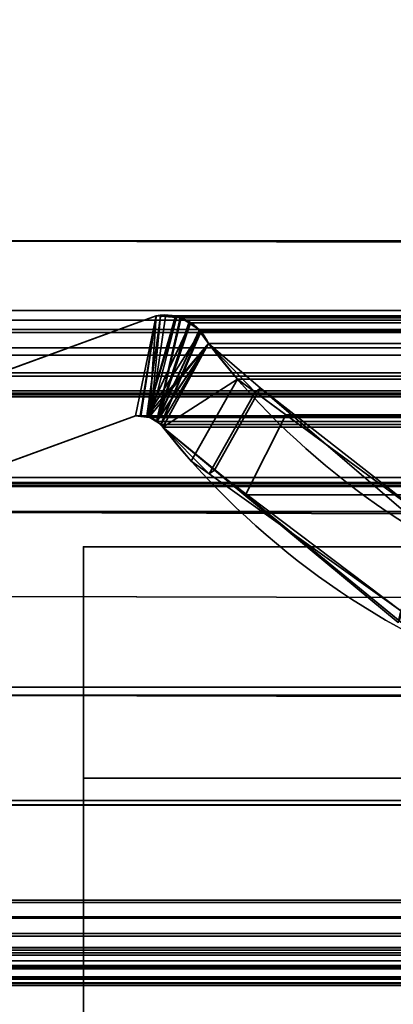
# Model space of a CAD drawing. Header units: millimetres. Extents: x -603 to 3703, y -115 to 249.
# Tile 80 of 256: x -409.55 to -406.33, y -3.96 to 4.56. Entities that reach past the tile are written whole.
import ezdxf

# ---------------------------------------------------------------- set-up
doc = ezdxf.new("R2010")
doc.units = ezdxf.units.MM
doc.layers.add('151', color=7, linetype='Continuous', true_color=0xffffff)

# ---------------------------------------------------------------- blocks, each defined once
blk = doc.blocks.new('UG_SURFACE_001')
at = {"layer": '151', "color": 252, "linetype": 'Continuous', "lineweight": 35}
for points in [[(603, -13.3, 2212.25), (603, 230.4, 2212.25), (-603, 230.4, 2212.25), (-603, -13.3, 2212.25)], [(-453, -13.3, 2062.2499), (-453, 230.4, 2062.2499), (453, 230.4, 2062.2499), (453, -13.3, 2062.2499)]]:
    blk.add_3dface(points, dxfattribs=at)
blk = doc.blocks.new('UG_SURFACE_012')
at = {"layer": '151', "color": 43, "linetype": 'Continuous', "lineweight": 35}
for points in [[(-409, 0, 2), (-370, 0, 951.5), (-344, 0, 948)], [(-409, 0, 2017), (-344, 0, 1190.0001), (-370, 0, 1186.5)], [(-370, 0, 1186.5), (-370, 0, 951.5), (-409, 0, 2), (-409, 0, 2017)], [(-344, 0, 948), (-318, 0, 951.5), (409, 0, 2), (-409, 0, 2)], [(-318, 0, 1186.5), (-344, 0, 1190.0001), (-409, 0, 2017), (409, 0, 2017)], [(-409, -34, 2017), (409, -34, 2017), (409, 0, 2017), (-409, 0, 2017)], [(-409, -2), (-409, 0, 2), (409, 0, 2), (409, -2)], [(-409, -34, 2017), (-409, 0, 2017), (-409, -25.5, 1148.5), (-409, -28.5, 1148.5)], [(-409, -16.5, 1121.0001), (-409, 0, 2), (-409, -19.75, 1031.9999), (-409, -19.75, 1067)], [(-409, 0, 2), (-409, -2), (-409, -13), (-409, -13, 30.5)], [(-409, -13, 30.5), (-409, -28, 1031.9999), (-409, -19.75, 1031.9999), (-409, 0, 2)], [(-409, 0, 2017), (-409, 0, 2), (-409, -16.5, 1121.0001), (-409, -16.5, 1145)], [(-409, -16.5, 1145), (-409, -25.5, 1145), (-409, -25.5, 1148.5), (-409, 0, 2017)], [(-409, -2), (409, -2), (409, -13), (-409, -13)]]:
    blk.add_3dface(points, dxfattribs=at)
blk = doc.blocks.new('UG_SURFACE_066')
at = {"layer": '151', "color": 7, "linetype": 'Continuous', "lineweight": 35}
for points in [[(-401.5852, 3.8982, -7.75), (-410.6891, 5.381, -7.75), (-410.7079, 6.3024, -7.75), (-404.4892, 5.2872, -7.75)], [(-410.6891, 5.381, 2017.9391), (-401.5852, 3.8982, 2008.8351), (-404.4552, 5.2832, 2011.7052), (-404.4892, 5.2872, 2011.7393)], [(-410.6891, 5.381, -7.75), (-401.5852, 3.8982, -7.75), (-401.5852, 3.8982, 2008.8351), (-410.6891, 5.381, 2017.9391)], [(-410.2899, 1.295, -7.75), (-408.3734, 1.997, -7.75), (-408.5515, 1.1329, -7.75), (-410.0084, 0.5991, -7.75)], [(-410.0084, 0.5991, 2017.2584), (-408.5515, 1.1329, 2015.8014), (-408.3734, 1.997, 2015.6233), (-410.2899, 1.295, 2017.5397)], [(-408.3734, 1.997, -7.75), (-410.2899, 1.295, -7.75), (-410.2899, 1.295, 2017.5397), (-408.3734, 1.997, 2015.6233)], [(-408.5101, 1.1314, -7.75), (-408.5515, 1.1329, -7.75), (-408.3734, 1.997, -7.75)], [(-408.3734, 1.997, 2015.6233), (-408.5515, 1.1329, 2015.8014), (-408.5104, 1.1281, 2015.7604)], [(-408.5104, 1.1281, 2015.7604), (-408.4324, 1.119, 2015.6825), (-408.3734, 1.997, 2015.6233)], [(-408.4533, 1.1294, -7.75), (-408.5101, 1.1314, -7.75), (-408.3734, 1.997, -7.75), (-408.3353, 1.9963, -7.75)], [(-408.3353, 1.9963, -7.75), (-408.2051, 1.9939, -7.75), (-408.4533, 1.1294, -7.75)], [(-408.4533, 1.1294, -7.75), (-408.2051, 1.9939, -7.75), (-408.1973, 1.9904, -7.75)], [(-408.4533, 1.1294, -7.75), (-408.1973, 1.9904, -7.75), (-408.0756, 1.9346, -7.75)], [(-408.4324, 1.119, 2015.6825), (-408.417, 1.1172, 2015.667), (-408.3356, 1.9939, 2015.5857), (-408.3734, 1.997, 2015.6233)], [(-408.417, 1.1172, 2015.667), (-408.197, 1.9825, 2015.4469), (-408.3356, 1.9939, 2015.5857)], [(-408.1552, 1.979, 2015.4052), (-408.197, 1.9825, 2015.4469), (-408.417, 1.1172, 2015.667), (-408.3661, 1.0806, 2015.6159)], [(-408.3734, 1.997, -7.75), (-408.3734, 1.997, 2015.6233), (-408.3356, 1.9939, 2015.5857)], [(-408.3356, 1.9939, 2015.5857), (-408.3353, 1.9963, -7.75), (-408.3734, 1.997, -7.75)], [(-408.3661, 1.0806, 2015.6159), (-408.0776, 1.9273, 2015.3277), (-408.1552, 1.979, 2015.4052)], [(-408.3353, 1.9963, -7.75), (-408.3356, 1.9939, 2015.5857), (-408.197, 1.9825, 2015.4469)], [(-408.197, 1.9825, 2015.4469), (-408.2051, 1.9939, -7.75), (-408.3353, 1.9963, -7.75)], [(-408.197, 1.9825, 2015.4469), (-408.1973, 1.9904, -7.75), (-408.2051, 1.9939, -7.75)], [(-408.1973, 1.9904, -7.75), (-408.197, 1.9825, 2015.4469), (-408.1552, 1.979, 2015.4052)], [(-408.1552, 1.979, 2015.4052), (-408.0756, 1.9346, -7.75), (-408.1973, 1.9904, -7.75)], [(-408.1552, 1.979, 2015.4052), (-408.0776, 1.9273, 2015.3277), (-408.0756, 1.9346, -7.75)], [(-408.4533, 1.1294, -7.75), (-408.0756, 1.9346, -7.75), (-408.0553, 1.9253, -7.75), (-407.9918, 1.8542, -7.75)], [(-407.9977, 1.8741, 2015.2476), (-408.0776, 1.9273, 2015.3277), (-408.3661, 1.0806, 2015.6159)], [(-408.3661, 1.0806, 2015.6159), (-408.3325, 1.0564, 2015.5826), (-407.987, 1.8578, 2015.2371), (-407.9977, 1.8741, 2015.2476)], [(-408.0553, 1.9253, -7.75), (-408.0756, 1.9346, -7.75), (-408.0776, 1.9273, 2015.3277)], [(-408.0553, 1.9253, -7.75), (-408.0776, 1.9273, 2015.3277), (-407.9977, 1.8741, 2015.2476)], [(-407.9977, 1.8741, 2015.2476), (-407.9918, 1.8542, -7.75), (-408.0553, 1.9253, -7.75)], [(-407.9977, 1.8741, 2015.2476), (-407.987, 1.8578, 2015.2371), (-407.9918, 1.8542, -7.75)], [(-407.9918, 1.8542, -7.75), (-407.942, 1.7985, -7.75), (-407.9214, 1.7573, -7.75), (-408.4533, 1.1294, -7.75)], [(-407.9214, 1.7573, 2015.1713), (-407.987, 1.8578, 2015.2371), (-408.3325, 1.0564, 2015.5826)], [(-407.9918, 1.8542, -7.75), (-407.987, 1.8578, 2015.2371), (-407.9214, 1.7573, 2015.1713)], [(-407.9214, 1.7573, 2015.1713), (-407.942, 1.7985, -7.75), (-407.9918, 1.8542, -7.75)], [(-407.9214, 1.7573, 2015.1713), (-407.9214, 1.7573, -7.75), (-407.942, 1.7985, -7.75)], [(-408.4337, 1.12, -7.75), (-408.4533, 1.1294, -7.75), (-407.9214, 1.7573, -7.75)], [(-407.9214, 1.7573, -7.75), (-408.3661, 1.0875, -7.75), (-408.4337, 1.12, -7.75)], [(-408.3644, 1.0858, -7.75), (-408.3661, 1.0875, -7.75), (-407.9214, 1.7573, -7.75)], [(-408.3143, 1.0331, -7.75), (-408.3644, 1.0858, -7.75), (-407.9214, 1.7573, -7.75)], [(-407.9214, 1.7573, 2015.1713), (-408.3325, 1.0564, 2015.5826), (-408.3143, 1.0331, 2015.5642)], [(-407.9214, 1.7573, -7.75), (-407.4704, 1.3698, -7.75), (-407.869, 0.6632, -7.75), (-408.3143, 1.0331, -7.75)], [(-408.3143, 1.0331, 2015.5642), (-408.0694, 0.7409, 2015.3193), (-407.6691, 1.4475, 2014.919), (-407.9214, 1.7573, 2015.1713)], [(-407.9214, 1.7573, -7.75), (-407.6691, 1.4475, 2014.919), (-407.5188, 1.3368, 2014.7688)], [(-407.9214, 1.7573, -7.75), (-407.9214, 1.7573, 2015.1713), (-407.6691, 1.4475, 2014.919)], [(-407.5188, 1.3368, 2014.7688), (-407.4704, 1.3698, -7.75), (-407.9214, 1.7573, -7.75)], [(-407.5188, 1.3368, 2014.7688), (-407.6691, 1.4475, 2014.919), (-408.0694, 0.7409, 2015.3193), (-407.9156, 0.6308, 2015.1656)], [(-407.4704, 1.3698, -7.75), (-405.9747, 0.0846, -7.75), (-406.2835, -0.6536, -7.75), (-407.869, 0.6632, -7.75)], [(-407.4704, 1.3698, -7.75), (-407.5188, 1.3368, 2014.7688), (-405.9502, 0.1813, 2013.2003)], [(-405.9502, 0.1813, 2013.2003), (-405.9747, 0.0846, -7.75), (-407.4704, 1.3698, -7.75)], [(-405.9502, 0.1813, 2013.2003), (-407.5188, 1.3368, 2014.7688), (-407.9156, 0.6308, 2015.1656), (-406.2612, -0.5532, 2013.5112)], [(-408.5515, 1.1329, 2015.8014), (-410.0084, 0.5991, 2017.2584), (-410.0084, 0.5991, -7.75), (-408.5515, 1.1329, -7.75)], [(-408.5515, 1.1329, -7.75), (-408.5101, 1.1314, -7.75), (-408.5104, 1.1281, 2015.7604)], [(-408.5104, 1.1281, 2015.7604), (-408.5515, 1.1329, 2015.8014), (-408.5515, 1.1329, -7.75)], [(-408.4324, 1.119, 2015.6825), (-408.5104, 1.1281, 2015.7604), (-408.5101, 1.1314, -7.75)], [(-408.5101, 1.1314, -7.75), (-408.4533, 1.1294, -7.75), (-408.4324, 1.119, 2015.6825)], [(-408.4533, 1.1294, -7.75), (-408.4337, 1.12, -7.75), (-408.4324, 1.119, 2015.6825)], [(-408.4337, 1.12, -7.75), (-408.3661, 1.0875, -7.75), (-408.3661, 1.0806, 2015.6159)], [(-408.3661, 1.0806, 2015.6159), (-408.417, 1.1172, 2015.667), (-408.4337, 1.12, -7.75)], [(-408.417, 1.1172, 2015.667), (-408.4324, 1.119, 2015.6825), (-408.4337, 1.12, -7.75)], [(-408.3661, 1.0875, -7.75), (-408.3644, 1.0858, -7.75), (-408.3661, 1.0806, 2015.6159)], [(-408.3325, 1.0564, 2015.5826), (-408.3661, 1.0806, 2015.6159), (-408.3644, 1.0858, -7.75)], [(-408.3644, 1.0858, -7.75), (-408.3143, 1.0331, -7.75), (-408.3143, 1.0331, 2015.5642)], [(-408.3143, 1.0331, 2015.5642), (-408.3325, 1.0564, 2015.5826), (-408.3644, 1.0858, -7.75)], [(-408.3143, 1.0331, -7.75), (-407.869, 0.6632, -7.75), (-407.9156, 0.6308, 2015.1656)], [(-407.9156, 0.6308, 2015.1656), (-408.0694, 0.7409, 2015.3193), (-408.3143, 1.0331, -7.75)], [(-408.0694, 0.7409, 2015.3193), (-408.3143, 1.0331, 2015.5642), (-408.3143, 1.0331, -7.75)], [(-406.2612, -0.5532, 2013.5112), (-407.9156, 0.6308, 2015.1656), (-407.869, 0.6632, -7.75)], [(-407.869, 0.6632, -7.75), (-406.2835, -0.6536, -7.75), (-406.2612, -0.5532, 2013.5112)]]:
    blk.add_3dface(points, dxfattribs=at)
blk = doc.blocks.new('UG_SURFACE_067')
at = {"layer": '151', "color": 7, "linetype": 'Continuous', "lineweight": 35}
for points in [[(-401.5852, 3.8982, 2008.8351), (-410.6891, 5.381, 2017.9391), (-410.7079, 6.3024, 2017.9579), (-404.4892, 5.2872, 2011.7393)], [(412.175, 2.6459, 2019.4249), (412.1284, 5.9608, 2019.3784), (-412.1284, 5.9608, 2019.3784), (-412.175, 2.6459, 2019.4249)], [(-410.6891, 5.381, 2017.9391), (-401.5852, 3.8982, 2008.8351), (401.5852, 3.8982, 2008.8351), (410.6891, 5.381, 2017.9391)], [(-411.2049, 2.0412, 2018.4548), (-411.1224, 4.9715, 2018.3723), (411.1224, 4.9715, 2018.3723), (411.2049, 2.0412, 2018.4548)], [(412.1643, 0.7759, 2019.4142), (-412.175, 2.6459, 2019.4249), (-412.1673, 0.3027, 2019.4173)], [(412.1643, 0.7759, 2019.4142), (412.175, 2.6459, 2019.4249), (-412.175, 2.6459, 2019.4249)], [(-411.2011, 1.9593, 2018.451), (-411.2049, 2.0412, 2018.4548), (411.2049, 2.0412, 2018.4548)], [(-411.2011, 1.9593, 2018.451), (411.2049, 2.0412, 2018.4548), (411.2011, 1.9593, 2018.451)], [(411.2011, 1.9593, 2018.451), (411.1882, 1.8784, 2018.4383), (-411.1882, 1.8784, 2018.4383), (-411.2011, 1.9593, 2018.451)], [(-410.2899, 1.295, 2017.5397), (-408.3734, 1.997, 2015.6233), (-408.5515, 1.1329, 2015.8014), (-410.0084, 0.5991, 2017.2584)], [(-408.3734, 1.997, 2015.6233), (-410.2899, 1.295, 2017.5397), (410.2899, 1.295, 2017.5397), (408.3734, 1.997, 2015.6233)], [(-408.5037, 1.1273, 2015.7537), (-408.5515, 1.1329, 2015.8014), (-408.3734, 1.997, 2015.6233)], [(-408.3734, 1.997, 2015.6233), (-408.4307, 1.1188, 2015.6808), (-408.5037, 1.1273, 2015.7537)], [(-408.3734, 1.997, 2015.6233), (-408.2916, 1.9903, 2015.5416), (-408.417, 1.1172, 2015.667), (-408.4307, 1.1188, 2015.6808)], [(-408.3681, 1.082, 2015.6181), (-408.417, 1.1172, 2015.667), (-408.2916, 1.9903, 2015.5416), (-408.1661, 1.9799, 2015.4161)], [(408.2916, 1.9903, 2015.5416), (-408.2916, 1.9903, 2015.5416), (-408.3734, 1.997, 2015.6233), (408.3734, 1.997, 2015.6233)], [(-408.1661, 1.9799, 2015.4161), (-408.1552, 1.979, 2015.4052), (-408.0896, 1.9354, 2015.3396), (-408.3681, 1.082, 2015.6181)], [(408.1661, 1.9799, 2015.4161), (-408.1661, 1.9799, 2015.4161), (-408.2916, 1.9903, 2015.5416), (408.2916, 1.9903, 2015.5416)], [(-408.1552, 1.979, 2015.4052), (-408.1661, 1.9799, 2015.4161), (408.1661, 1.9799, 2015.4161)], [(-408.1552, 1.979, 2015.4052), (408.1661, 1.9799, 2015.4161), (408.1552, 1.979, 2015.4052)], [(408.1552, 1.979, 2015.4052), (-408.0896, 1.9354, 2015.3396), (-408.1552, 1.979, 2015.4052)], [(408.1552, 1.979, 2015.4052), (408.0896, 1.9354, 2015.3396), (-408.0896, 1.9354, 2015.3396)], [(-411.1882, 1.8784, 2018.4383), (411.1882, 1.8784, 2018.4383), (411.1792, 1.8545, 2018.429)], [(411.1792, 1.8545, 2018.429), (-411.18, 1.8536, 2018.43), (-411.1882, 1.8784, 2018.4383)], [(-408.3681, 1.082, 2015.6181), (-408.0896, 1.9354, 2015.3396), (-407.9977, 1.8741, 2015.2476)], [(-407.9977, 1.8741, 2015.2476), (-407.9921, 1.8656, 2015.2421), (-408.3325, 1.0564, 2015.5826), (-408.3681, 1.082, 2015.6181)], [(-407.9977, 1.8741, 2015.2476), (-408.0896, 1.9354, 2015.3396), (408.0896, 1.9354, 2015.3396)], [(-407.9977, 1.8741, 2015.2476), (408.0896, 1.9354, 2015.3396), (407.9977, 1.8741, 2015.2476)], [(407.9977, 1.8741, 2015.2476), (-407.9921, 1.8656, 2015.2421), (-407.9977, 1.8741, 2015.2476)], [(407.9977, 1.8741, 2015.2476), (407.9921, 1.8656, 2015.2421), (-407.9921, 1.8656, 2015.2421)], [(-411.1357, 1.7194, 2018.3856), (-411.18, 1.8536, 2018.43), (411.1792, 1.8545, 2018.429)], [(-411.1357, 1.7194, 2018.3856), (411.1792, 1.8545, 2018.429), (411.1052, 1.66, 2018.3551)], [(-408.3325, 1.0564, 2015.5826), (-407.9921, 1.8656, 2015.2421), (-407.9214, 1.7573, 2015.1713)], [(407.9214, 1.7573, 2015.1713), (-407.9214, 1.7573, 2015.1713), (-407.9921, 1.8656, 2015.2421), (407.9921, 1.8656, 2015.2421)], [(-411.1357, 1.7194, 2018.3856), (411.1052, 1.66, 2018.3551), (411.0961, 1.6497, 2018.3461)], [(411.0961, 1.6497, 2018.3461), (-411.0914, 1.6556, 2018.3415), (-411.1357, 1.7194, 2018.3856)], [(-407.9214, 1.7573, 2015.1713), (-407.6691, 1.4475, 2014.919), (-408.3143, 1.0331, 2015.5642), (-408.3325, 1.0564, 2015.5826)], [(-407.9214, 1.7573, 2015.1713), (407.9214, 1.7573, 2015.1713), (407.6691, 1.4475, 2014.919)], [(-407.6691, 1.4475, 2014.919), (-407.9214, 1.7573, 2015.1713), (407.6691, 1.4475, 2014.919)], [(-410.9856, 1.5029, 2018.2357), (-411.0914, 1.6556, 2018.3415), (411.0961, 1.6497, 2018.3461)], [(-410.9422, 1.4746, 2018.1921), (-410.9856, 1.5029, 2018.2357), (411.0961, 1.6497, 2018.3461)], [(411.0961, 1.6497, 2018.3461), (410.941, 1.4726, 2018.1911), (-410.9422, 1.4746, 2018.1921)], [(-410.9422, 1.4746, 2018.1921), (410.9071, 1.4339, 2018.157), (410.7471, 1.3465, 2017.997)], [(-410.9422, 1.4746, 2018.1921), (410.941, 1.4726, 2018.1911), (410.9071, 1.4339, 2018.157)], [(410.7471, 1.3465, 2017.997), (-410.7465, 1.3476, 2017.9965), (-410.9422, 1.4746, 2018.1921)], [(-407.6003, 0.4476, 2014.8504), (-408.3143, 1.0331, 2015.5642), (-407.6691, 1.4475, 2014.919), (-407.2531, 1.1411, 2014.5032)], [(407.6691, 1.4475, 2014.919), (407.2531, 1.1411, 2014.5032), (-407.2531, 1.1411, 2014.5032), (-407.6691, 1.4475, 2014.919)], [(-410.7465, 1.3476, 2017.9965), (410.7471, 1.3465, 2017.997), (410.7048, 1.3234, 2017.9548)], [(-410.7153, 1.3273, 2017.9653), (-410.7465, 1.3476, 2017.9965), (410.7048, 1.3234, 2017.9548)], [(-410.7153, 1.3273, 2017.9653), (410.7048, 1.3234, 2017.9548), (410.529, 1.3114, 2017.7789)], [(410.529, 1.3114, 2017.7789), (-410.5288, 1.3132, 2017.7789), (-410.7153, 1.3273, 2017.9653)], [(-410.5288, 1.3132, 2017.7789), (410.529, 1.3114, 2017.7789), (410.2899, 1.295, 2017.5397)], [(410.2899, 1.295, 2017.5397), (-410.2899, 1.295, 2017.5397), (-410.5288, 1.3132, 2017.7789)], [(408.5515, 1.1329, 2015.8014), (410.0084, 0.5991, 2017.2584), (-410.0084, 0.5991, 2017.2584), (-408.5515, 1.1329, 2015.8014)], [(-408.5515, 1.1329, 2015.8014), (-408.5037, 1.1273, 2015.7537), (408.5031, 1.136, 2015.753)], [(408.5031, 1.136, 2015.753), (408.5515, 1.1329, 2015.8014), (-408.5515, 1.1329, 2015.8014)], [(408.5004, 1.1362, 2015.7504), (-408.5037, 1.1273, 2015.7537), (-408.4307, 1.1188, 2015.6808)], [(408.5004, 1.1362, 2015.7504), (408.5031, 1.136, 2015.753), (-408.5037, 1.1273, 2015.7537)], [(-408.4307, 1.1188, 2015.6808), (408.4318, 1.1141, 2015.6817), (408.5004, 1.1362, 2015.7504)], [(408.3799, 1.0973, 2015.6298), (-408.4307, 1.1188, 2015.6808), (-408.417, 1.1172, 2015.667)], [(408.3799, 1.0973, 2015.6298), (408.4318, 1.1141, 2015.6817), (-408.4307, 1.1188, 2015.6808)], [(-408.417, 1.1172, 2015.667), (408.3673, 1.085, 2015.6174), (408.3799, 1.0973, 2015.6298)], [(-408.417, 1.1172, 2015.667), (-408.3681, 1.082, 2015.6181), (408.3673, 1.085, 2015.6174)], [(-406.0597, -0.8157, 2013.3097), (-407.6003, 0.4476, 2014.8504), (-407.2531, 1.1411, 2014.5032), (-405.5958, -0.0797, 2012.8458)], [(405.5958, -0.0797, 2012.8458), (-405.5958, -0.0797, 2012.8458), (-407.2531, 1.1411, 2014.5032), (407.2531, 1.1411, 2014.5032)], [(408.3673, 1.085, 2015.6174), (-408.3681, 1.082, 2015.6181), (-408.3325, 1.0564, 2015.5826)], [(-408.3325, 1.0564, 2015.5826), (408.3143, 1.0331, 2015.5642), (408.3673, 1.085, 2015.6174)], [(-408.3325, 1.0564, 2015.5826), (-408.3143, 1.0331, 2015.5642), (408.3143, 1.0331, 2015.5642)], [(-408.3143, 1.0331, 2015.5642), (-407.6003, 0.4476, 2014.8504), (407.618, 0.4178, 2014.868)], [(407.618, 0.4178, 2014.868), (408.0694, 0.7409, 2015.3193), (-408.3143, 1.0331, 2015.5642)], [(408.0694, 0.7409, 2015.3193), (408.3143, 1.0331, 2015.5642), (-408.3143, 1.0331, 2015.5642)], [(-412.1673, 0.3027, 2019.4173), (412.1944, 0.3073, 2019.4445), (412.1643, 0.7759, 2019.4142)], [(-410.3616, 0.5215, 2017.6115), (410.0084, 0.5991, 2017.2584), (410.3616, 0.5215, 2017.6115)], [(-410.3616, 0.5215, 2017.6115), (-410.0084, 0.5991, 2017.2584), (410.0084, 0.5991, 2017.2584)], [(411.2493, -1.0249, 2018.4994), (-411.2823, -1.2143, 2018.5323), (-411.1926, 0.5499, 2018.4426)], [(411.1926, 0.5499, 2018.4426), (-411.1926, 0.5499, 2018.4426), (-411.1875, 0.5517, 2018.4374), (411.1875, 0.5517, 2018.4374)], [(-411.1926, 0.5499, 2018.4426), (411.1926, 0.5499, 2018.4426), (411.2493, -1.0249, 2018.4994)], [(411.1807, 0.5541, 2018.4307), (-411.1875, 0.5517, 2018.4374), (-411.1807, 0.5541, 2018.4307)], [(411.1807, 0.5541, 2018.4307), (411.1875, 0.5517, 2018.4374), (-411.1875, 0.5517, 2018.4374)], [(-411.1807, 0.5541, 2018.4307), (-411.1767, 0.5539, 2018.4267), (411.1767, 0.5539, 2018.4267), (411.1807, 0.5541, 2018.4307)], [(411.1767, 0.5539, 2018.4267), (-411.1767, 0.5539, 2018.4267), (-411.1524, 0.5522, 2018.4023), (411.1524, 0.5522, 2018.4023)], [(411.1524, 0.5522, 2018.4023), (-411.1524, 0.5522, 2018.4023), (-411.0952, 0.5484, 2018.3451), (411.0952, 0.5484, 2018.3451)], [(411.0952, 0.5484, 2018.3451), (-411.0952, 0.5484, 2018.3451), (-411.0318, 0.5441, 2018.2817)], [(411.0318, 0.5441, 2018.2817), (411.0952, 0.5484, 2018.3451), (-411.0318, 0.5441, 2018.2817)], [(-411.0318, 0.5441, 2018.2817), (-410.4793, 0.5255, 2017.7293), (410.4793, 0.5255, 2017.7293), (411.0318, 0.5441, 2018.2817)], [(410.3616, 0.5215, 2017.6115), (-410.4793, 0.5255, 2017.7293), (-410.3616, 0.5215, 2017.6115)], [(410.3616, 0.5215, 2017.6115), (410.4793, 0.5255, 2017.7293), (-410.4793, 0.5255, 2017.7293)], [(407.618, 0.4178, 2014.868), (-407.6003, 0.4476, 2014.8504), (-406.0597, -0.8157, 2013.3097)], [(412.3484, -2.085, 2019.5985), (412.1944, 0.3073, 2019.4445), (-412.1673, 0.3027, 2019.4173)], [(412.3484, -2.085, 2019.5985), (-412.1673, 0.3027, 2019.4173), (-412.1649, -0.4257, 2019.4149)], [(-412.1649, -0.4257, 2019.4149), (-412.375, -2.1926, 2019.6249), (412.4011, -2.2235, 2019.6512)], [(-412.1649, -0.4257, 2019.4149), (412.4011, -2.2235, 2019.6512), (412.3484, -2.085, 2019.5985)], [(411.2493, -1.0249, 2018.4994), (411.2903, -1.2084, 2018.5404), (-411.2823, -1.2143, 2018.5323)], [(-411.2858, -1.283, 2018.5359), (411.2903, -1.2084, 2018.5404), (411.755, -3.2885, 2019.0051)], [(-411.2858, -1.283, 2018.5359), (-411.2823, -1.2143, 2018.5323), (411.2903, -1.2084, 2018.5404)], [(411.755, -3.2885, 2019.0051), (-411.8236, -3.4661, 2019.0735), (-411.2858, -1.283, 2018.5359)], [(-412.375, -2.1926, 2019.6249), (-412.3904, -2.2315, 2019.6404), (412.4011, -2.2235, 2019.6512)], [(-412.3904, -2.2315, 2019.6404), (-412.7183, -3.0566, 2019.9683), (412.7183, -3.0566, 2019.9683)], [(412.7183, -3.0566, 2019.9683), (412.4011, -2.2235, 2019.6512), (-412.3904, -2.2315, 2019.6404)], [(412.7183, -3.0566, 2019.9683), (-412.7183, -3.0566, 2019.9683), (-412.7246, -3.0742, 2019.9747), (412.7246, -3.0742, 2019.9747)], [(412.7699, -3.2006, 2020.0198), (412.7246, -3.0742, 2019.9747), (-412.7246, -3.0742, 2019.9747), (-412.7699, -3.2006, 2020.0198)], [(412.7762, -3.3434, 2020.0262), (-412.7704, -3.2114, 2020.0202), (-412.7762, -3.3434, 2020.0262)], [(-412.7704, -3.2114, 2020.0202), (412.7704, -3.2114, 2020.0202), (412.7699, -3.2006, 2020.0198)], [(-412.7699, -3.2006, 2020.0198), (-412.7704, -3.2114, 2020.0202), (412.7699, -3.2006, 2020.0198)], [(412.7762, -3.3434, 2020.0262), (412.7704, -3.2114, 2020.0202), (-412.7704, -3.2114, 2020.0202)], [(411.755, -3.2885, 2019.0051), (411.8178, -3.4688, 2019.0678), (-411.8236, -3.4661, 2019.0735)], [(-412.7762, -3.3434, 2020.0262), (-412.7704, -3.3663, 2020.0205), (412.7704, -3.3663, 2020.0205), (412.7762, -3.3434, 2020.0262)], [(412.7704, -3.3663, 2020.0205), (-412.7704, -3.3663, 2020.0205), (-412.7395, -3.4879, 2019.9895)], [(412.7395, -3.4879, 2019.9895), (412.7704, -3.3663, 2020.0205), (-412.7395, -3.4879, 2019.9895)], [(-412.7395, -3.4879, 2019.9895), (-412.7251, -3.5111, 2019.9752), (412.7251, -3.5111, 2019.9752), (412.7395, -3.4879, 2019.9895)], [(-411.8398, -3.5319, 2019.0897), (-411.8236, -3.4661, 2019.0735), (411.8178, -3.4688, 2019.0678)], [(411.8178, -3.4688, 2019.0678), (411.8398, -3.5319, 2019.0897), (-411.8398, -3.5319, 2019.0897)], [(412.6571, -3.6207, 2019.907), (-412.7251, -3.5111, 2019.9752), (-412.6571, -3.6207, 2019.907)], [(412.6571, -3.6207, 2019.907), (412.7251, -3.5111, 2019.9752), (-412.7251, -3.5111, 2019.9752)], [(-411.8696, -3.5803, 2019.1195), (411.8398, -3.5319, 2019.0897), (411.8696, -3.5803, 2019.1195)], [(-411.8696, -3.5803, 2019.1195), (-411.8398, -3.5319, 2019.0897), (411.8398, -3.5319, 2019.0897)], [(-412.6571, -3.6207, 2019.907), (-412.6413, -3.6334, 2019.8913), (412.6413, -3.6334, 2019.8913), (412.6571, -3.6207, 2019.907)], [(412.6413, -3.6334, 2019.8913), (-412.6413, -3.6334, 2019.8913), (-412.5169, -3.7332, 2019.7668), (412.5169, -3.7332, 2019.7668)], [(-412.0153, -3.7184, 2019.2654), (411.9409, -3.6479, 2019.1908), (412.0153, -3.7184, 2019.2654)], [(-412.0153, -3.7184, 2019.2654), (-411.9409, -3.6479, 2019.1908), (411.9409, -3.6479, 2019.1908)], [(411.8696, -3.5803, 2019.1195), (-411.9409, -3.6479, 2019.1908), (-411.8696, -3.5803, 2019.1195)], [(411.8696, -3.5803, 2019.1195), (411.9409, -3.6479, 2019.1908), (-411.9409, -3.6479, 2019.1908)], [(412.5169, -3.7332, 2019.7668), (-412.5169, -3.7332, 2019.7668), (-412.5004, -3.7372, 2019.7504), (412.5004, -3.7372, 2019.7504)], [(412.5004, -3.7372, 2019.7504), (-412.5004, -3.7372, 2019.7504), (-412.36, -3.7712, 2019.6099), (412.36, -3.7712, 2019.6099)], [(412.2073, -3.7755, 2019.4573), (-412.2073, -3.7755, 2019.4573), (-412.0605, -3.7319, 2019.3105), (412.0605, -3.7319, 2019.3105)], [(412.0153, -3.7184, 2019.2654), (-412.0605, -3.7319, 2019.3105), (-412.0153, -3.7184, 2019.2654)], [(412.0153, -3.7184, 2019.2654), (412.0605, -3.7319, 2019.3105), (-412.0605, -3.7319, 2019.3105)], [(412.2679, -3.7935, 2019.5179), (-412.36, -3.7712, 2019.6099), (-412.2679, -3.7935, 2019.5179)], [(412.2679, -3.7935, 2019.5179), (412.36, -3.7712, 2019.6099), (-412.36, -3.7712, 2019.6099)], [(-412.2679, -3.7935, 2019.5179), (-412.2073, -3.7755, 2019.4573), (412.2073, -3.7755, 2019.4573), (412.2679, -3.7935, 2019.5179)]]:
    blk.add_3dface(points, dxfattribs=at)
blk = doc.blocks.new('UG_SURFACE_074')
at = {"layer": '151', "color": 252, "linetype": 'Continuous', "lineweight": 35}
for points in [[(-414.5, -30.22, 2021.75), (414.5, -30.22, 2021.75), (414.5, 62.62, 2021.75), (-414.5, 62.62, 2021.75)], [(-413, -30.22, 2020.2501), (-413, 62.62, 2020.2501), (413, 62.62, 2020.2501), (413, -30.22, 2020.2501)]]:
    blk.add_3dface(points, dxfattribs=at)

msp = doc.modelspace()

# ---------------------------------------------------------------- linework, layer by layer
at = {"layer": '151', "color": 252, "linetype": 'Continuous', "lineweight": -3, "true_color": 0x939598}
for p, q in [((412.175, 2.6459, 2019.425), (-412.175, 2.6459, 2019.425)), ((-411.2049, 2.0412, 2018.4549), (411.2049, 2.0412, 2018.4549)), ((-410.2899, 1.295, 2017.5399), (-408.3734, 1.997, 2015.6234)), ((-410.2899, 1.295, -7.75), (-408.3734, 1.997, -7.75)), ((-410.2899, 1.295, 2017.5399), (-408.3734, 1.997, 2015.6234)), ((-408.3734, 1.997, 2015.6234), (408.3734, 1.997, 2015.6234)), ((-408.3734, 1.997, -7.75), (-408.3734, 1.997, 2015.6234)), ((-411.1883, 1.8784, 2018.4383), (411.1883, 1.8784, 2018.4383)), ((-407.9214, 1.7573, 2015.1714), (407.9214, 1.7573, 2015.1714)), ((-407.9214, 1.7573, -7.75), (-407.9214, 1.7573, 2015.1714)), ((-410.2899, 1.295, 2017.5399), (410.2899, 1.295, 2017.5399)), ((-410.0084, 0.5991, 2017.2584), (-408.5515, 1.1329, 2015.8015)), ((-408.5515, 1.1329, -7.75), (-410.0084, 0.5991, -7.75)), ((-408.5515, 1.1329, 2015.8015), (-410.0084, 0.5991, 2017.2584)), ((408.5515, 1.1329, 2015.8015), (-408.5515, 1.1329, 2015.8015)), ((-408.5515, 1.1329, 2015.8015), (-408.5515, 1.1329, -7.75)), ((408.3143, 1.0331, 2015.5643), (-408.3143, 1.0331, 2015.5643)), ((-408.3143, 1.0331, 2015.5643), (-408.3143, 1.0331, -7.75)), ((410.0084, 0.5991, 2017.2584), (-410.0084, 0.5991, 2017.2584)), ((411.1926, 0.5499, 2018.4426), (-411.1926, 0.5499, 2018.4426)), ((-409, 0, 2), (-409, -2)), ((409, 0, 2017), (-409, 0, 2017)), ((-409, 0, 2), (409, 0, 2)), ((-409, 0, 2017), (-409, -34, 2017)), ((-409, 0, 2017), (-409, 0, 2)), ((-409, 0, 2), (-409, -2)), ((-409, -2), (-409, -13)), ((-409, -2), (409, -2)), ((412.7183, -3.0566, 2019.9683), (-412.7183, -3.0566, 2019.9683)), ((411.8398, -3.5319, 2019.0898), (-411.8398, -3.5319, 2019.0898)), ((412.5169, -3.7332, 2019.7669), (-412.5169, -3.7332, 2019.7669))]:
    msp.add_line(p, q, dxfattribs=at)
for points in [[(-407.9214, 1.7573, 2015.1714), (-407.9975, 1.9333, 2015.2475), (-408.1851, 2.0331, 2015.4351), (-408.3734, 1.997, 2015.6234)], [(-408.3734, 1.997, -7.75), (-408.1851, 2.0331, -7.75), (-407.9975, 1.9333, -7.75), (-407.9214, 1.7573, -7.75)], [(-407.9214, 1.7573, 2015.1714), (-407.9975, 1.9333, 2015.2475), (-408.1851, 2.0331, 2015.4351), (-408.3734, 1.997, 2015.6234)], [(-401.6124, -0.7357, 2008.8624), (-404.0145, -1.1357, 2011.2645), (-406.4414, -0.1772, 2013.6914), (-407.9214, 1.7573, 2015.1714)], [(-401.6124, -0.7357, 2008.8624), (-404.0145, -1.1357, 2011.2645), (-406.4414, -0.1772, 2013.6914), (-407.9214, 1.7573, 2015.1714)], [(-407.9214, 1.7573, -7.75), (-406.4414, -0.1772, -7.75), (-404.0145, -1.1357, -7.75), (-401.6124, -0.7357, -7.75)], [(-408.5515, 1.1329, 2015.8015), (-408.4598, 1.1489, 2015.7098), (-408.367, 1.1099, 2015.617), (-408.3143, 1.0331, 2015.5643)], [(-408.5515, 1.1329, -7.75), (-408.4598, 1.1489, -7.75), (-408.367, 1.1099, -7.75), (-408.3143, 1.0331, -7.75)], [(-408.5515, 1.1329, 2015.8015), (-408.4598, 1.1489, 2015.7098), (-408.367, 1.1099, 2015.617), (-408.3143, 1.0331, 2015.5643)], [(-401.7144, -1.4582, 2008.9644), (-404.2053, -1.9092, 2011.4553), (-406.7426, -0.9513, 2013.9926), (-408.3143, 1.0331, 2015.5643)], [(-408.3143, 1.0331, -7.75), (-406.7426, -0.9513, -7.75), (-404.2053, -1.9092, -7.75), (-401.7144, -1.4582, -7.75)], [(-408.3143, 1.0331, 2015.5643), (-406.7426, -0.9513, 2013.9926), (-404.2053, -1.9092, 2011.4553), (-401.7144, -1.4582, 2008.9644)]]:
    msp.add_open_spline(points, degree=3, dxfattribs=at)

# ---------------------------------------------------------------- block references
for name in ['UG_SURFACE_001', 'UG_SURFACE_074', 'UG_SURFACE_012', 'UG_SURFACE_066', 'UG_SURFACE_067']:
    msp.add_blockref(name, (0, 0), dxfattribs=at)

doc.saveas('drawing.dxf')
